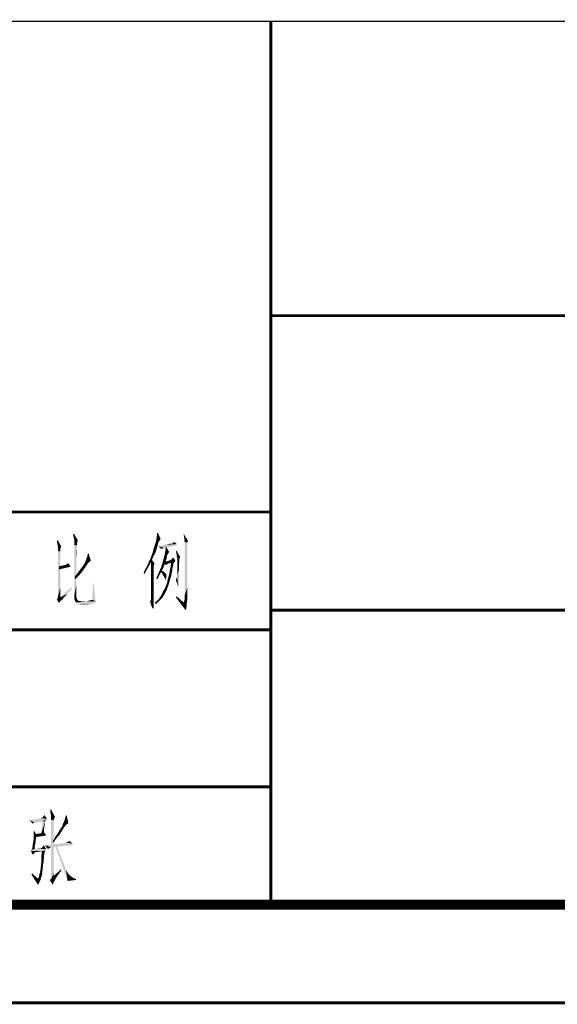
# Model space of a CAD drawing. Header units: millimetres. Extents: x 0 to 1782, y 0 to 1260.
# Tile 72 of 91: x 1549 to 1631, y 0 to 150. Entities that reach past the tile are written whole.
import ezdxf

# ---------------------------------------------------------------- set-up
doc = ezdxf.new("R2010")
doc.units = ezdxf.units.MM
doc.header["$LTSCALE"] = 98.01
doc.layers.get('0').update_dxf_attribs({"linetype": 'CONTINUOUS'})
doc.layers.add('G1000总_DXF_FORMAT', color=7, linetype='CONTINUOUS')

msp = doc.modelspace()

# ---------------------------------------------------------------- linework, layer by layer
at = {"color": 1, "linetype": 'CONTINUOUS'}
for points in [[(1556.95, 71.63), (1556.95, 70.77), (1556.75, 71.63)], [(1556.95, 70.77), (1556.95, 71.63), (1557.48, 70.7)], [(1557.48, 70.7), (1556.95, 69.97), (1556.95, 70.77)], [(1570.15, 70.9), (1569.42, 70.43), (1569.55, 71.17)], [(1570.15, 70.9), (1570.02, 70.7), (1569.42, 70.43)], [(1569.75, 71.77), (1569.55, 71.17), (1569.62, 71.77)], [(1569.55, 71.17), (1569.75, 71.77), (1570.15, 70.9)], [(1573.75, 71.1), (1573.68, 71.43), (1573.68, 71.63)], [(1573.75, 71.1), (1573.68, 71.63), (1574.35, 70.57)], [(1573.82, 70.57), (1573.75, 70.83), (1573.75, 71.1)], [(1574.35, 70.57), (1573.82, 70.57), (1573.75, 71.1)], [(1554.35, 70.3), (1554.28, 70.57), (1554.42, 70.7)], [(1554.42, 69.9), (1554.35, 70.3), (1554.42, 70.7)], [(1554.42, 69.9), (1554.42, 70.7), (1554.95, 69.77)], [(1554.95, 69.77), (1554.48, 69.5), (1554.42, 69.9)], [(1554.48, 69.5), (1554.95, 69.77), (1554.88, 69.5)], [(1554.88, 69.5), (1554.82, 69.3), (1554.48, 69.03)], [(1554.88, 69.5), (1554.48, 69.03), (1554.48, 69.5)], [(1554.82, 69.3), (1554.82, 69.23), (1554.48, 69.03)], [(1554.82, 69.23), (1554.82, 69.17), (1554.48, 69.03)], [(1557.48, 70.7), (1557.42, 70.3), (1556.95, 69.97)], [(1557.42, 70.3), (1557.35, 70.1), (1556.95, 69.97)], [(1557.35, 70.1), (1557.35, 70.03), (1556.95, 69.97)], [(1556.95, 69.97), (1557.35, 70.03), (1557.35, 69.9)], [(1557.35, 69.9), (1556.95, 62.17), (1556.95, 69.97)], [(1557.35, 69.9), (1557.35, 69.77), (1556.95, 62.17)], [(1557.35, 69.77), (1557.35, 69.5), (1556.95, 62.17)], [(1557.35, 69.5), (1557.35, 69.23), (1556.95, 62.17)], [(1557.35, 69.23), (1557.28, 67.97), (1556.95, 62.17)], [(1557.35, 69.23), (1557.35, 68.83), (1557.28, 67.97)], [(1569.55, 69.43), (1569.02, 69.17), (1569.15, 69.63)], [(1569.02, 69.17), (1569.55, 69.43), (1569.42, 68.97)], [(1569.68, 69.83), (1569.15, 69.63), (1569.28, 70.03)], [(1569.15, 69.63), (1569.68, 69.83), (1569.55, 69.43)], [(1569.82, 70.37), (1569.28, 70.03), (1569.42, 70.43)], [(1569.82, 70.37), (1569.75, 70.1), (1569.28, 70.03)], [(1569.28, 70.03), (1569.75, 70.1), (1569.68, 69.83)], [(1570.02, 70.7), (1569.95, 70.57), (1569.42, 70.43)], [(1569.42, 70.43), (1569.95, 70.57), (1569.82, 70.37)], [(1572.68, 69.9), (1569.82, 69.77), (1570.28, 69.9)], [(1569.82, 69.77), (1572.68, 69.9), (1570.68, 69.5)], [(1570.68, 69.5), (1570.22, 69.37), (1569.82, 69.77)], [(1570.68, 69.5), (1570.48, 69.43), (1570.22, 69.37)], [(1570.28, 69.9), (1570.75, 69.97), (1572.62, 70.1)], [(1570.28, 69.9), (1572.62, 70.1), (1572.68, 69.9)], [(1570.75, 69.97), (1571.08, 70.03), (1572.62, 70.1)], [(1570.88, 69.1), (1570.95, 69.77), (1571.48, 68.83)], [(1572.62, 70.1), (1571.08, 70.03), (1571.42, 70.1)], [(1571.82, 70.17), (1571.95, 70.17), (1571.42, 70.1)], [(1571.82, 70.17), (1571.42, 70.1), (1571.62, 70.17)], [(1572.62, 70.1), (1571.42, 70.1), (1571.95, 70.17)], [(1571.95, 70.17), (1571.95, 70.23), (1572.08, 70.3)], [(1572.62, 70.1), (1571.95, 70.17), (1572.08, 70.3)], [(1572.08, 70.3), (1572.22, 70.43), (1572.62, 70.1)], [(1574.35, 70.57), (1573.82, 70.37), (1573.82, 70.57)], [(1573.82, 70.37), (1574.35, 70.57), (1574.22, 70.37)], [(1574.22, 70.37), (1574.22, 70.1), (1573.82, 62.23)], [(1574.22, 70.37), (1573.82, 62.23), (1573.82, 70.37)], [(1574.22, 70.1), (1574.22, 69.97), (1573.82, 62.23)], [(1574.22, 69.97), (1574.22, 69.77), (1573.82, 62.23)], [(1574.22, 69.77), (1574.22, 69.5), (1573.82, 62.23)], [(1574.22, 69.5), (1574.22, 69.17), (1573.82, 62.23)], [(1554.48, 69.03), (1554.82, 69.17), (1554.82, 68.97)], [(1554.82, 68.97), (1554.48, 62.1), (1554.48, 69.03)], [(1554.82, 68.97), (1554.82, 68.77), (1554.48, 62.1)], [(1554.82, 68.77), (1554.82, 68.5), (1554.48, 62.1)], [(1554.82, 68.5), (1554.82, 68.17), (1554.48, 62.1)], [(1554.82, 68.17), (1554.82, 67.77), (1554.48, 62.1)], [(1554.82, 67.77), (1554.82, 67.3), (1554.48, 62.1)], [(1557.28, 67.97), (1557.28, 67.43), (1556.95, 62.17)], [(1557.35, 68.83), (1557.35, 68.43), (1557.28, 67.97)], [(1559.48, 67.57), (1558.68, 67.5), (1558.82, 67.9)], [(1558.82, 67.9), (1558.95, 68.23), (1559.15, 68.7)], [(1558.82, 67.9), (1559.15, 68.7), (1559.48, 67.57)], [(1558.95, 68.23), (1559.02, 68.63), (1559.15, 68.7)], [(1568.35, 67.43), (1568.55, 67.77), (1568.88, 67.83)], [(1568.35, 67.43), (1568.88, 67.83), (1568.55, 67.1)], [(1568.88, 67.83), (1568.55, 67.77), (1568.68, 68.1)], [(1568.68, 68.1), (1568.75, 68.37), (1569.15, 68.43)], [(1568.68, 68.1), (1569.15, 68.43), (1568.88, 67.83)], [(1568.68, 67.43), (1568.68, 67.83), (1569.22, 67.17)], [(1569.15, 68.43), (1568.75, 68.37), (1568.88, 68.63)], [(1569.42, 68.97), (1568.88, 68.63), (1569.02, 69.17)], [(1568.88, 68.63), (1569.42, 68.97), (1569.15, 68.43)], [(1571.15, 68.43), (1571.08, 68.17), (1570.42, 67.17)], [(1571.15, 68.43), (1570.42, 67.17), (1570.75, 68.43)], [(1571.08, 68.17), (1571.08, 67.9), (1570.42, 67.17)], [(1571.08, 67.9), (1570.95, 67.57), (1570.42, 67.17)], [(1571.35, 68.77), (1570.75, 68.43), (1570.88, 69.1)], [(1571.35, 68.77), (1571.28, 68.57), (1570.75, 68.43)], [(1570.75, 68.43), (1571.28, 68.57), (1571.15, 68.43)], [(1570.88, 69.1), (1571.48, 68.83), (1571.35, 68.77)], [(1571.62, 67.63), (1571.68, 67.7), (1571.82, 67.77)], [(1572.42, 67.57), (1571.62, 67.63), (1571.82, 67.77)], [(1572.42, 67.57), (1571.82, 67.77), (1571.95, 67.9)], [(1571.95, 67.9), (1572.02, 68.1), (1572.42, 67.57)], [(1572.62, 69.03), (1572.55, 68.7), (1572.48, 69.03)], [(1572.62, 68.43), (1572.55, 68.7), (1572.62, 69.03)], [(1572.62, 68.43), (1572.62, 69.03), (1573.15, 68.1)], [(1573.15, 68.1), (1572.62, 68.17), (1572.62, 68.43)], [(1573.15, 68.1), (1572.68, 68.03), (1572.62, 68.17)], [(1572.68, 67.97), (1572.68, 68.03), (1573.15, 68.1)], [(1572.68, 67.9), (1572.68, 67.97), (1573.15, 68.1)], [(1572.68, 67.9), (1573.15, 68.1), (1573.02, 67.83)], [(1573.02, 67.83), (1572.68, 67.7), (1572.68, 67.9)], [(1572.68, 67.7), (1573.02, 67.83), (1573.02, 67.7)], [(1574.22, 69.17), (1574.22, 68.83), (1573.82, 62.23)], [(1574.22, 68.83), (1574.22, 68.37), (1573.82, 62.23)], [(1574.22, 68.37), (1574.22, 67.83), (1573.82, 62.23)], [(1574.22, 67.83), (1574.22, 67.3), (1573.82, 62.23)], [(1554.82, 67.3), (1554.82, 66.77), (1554.48, 62.1)], [(1554.82, 66.77), (1554.82, 66.23), (1554.48, 62.1)], [(1554.82, 66.23), (1554.82, 65.63), (1554.48, 62.1)], [(1556.35, 66.77), (1554.62, 66.7), (1555.62, 66.9)], [(1554.62, 66.7), (1556.35, 66.77), (1556.35, 66.63)], [(1556.35, 66.63), (1554.62, 66.23), (1554.62, 66.7)], [(1555.62, 66.9), (1555.82, 67.03), (1556.02, 67.17)], [(1555.62, 66.9), (1556.02, 67.17), (1556.35, 66.77)], [(1557.28, 67.43), (1557.28, 66.83), (1556.95, 62.17)], [(1557.28, 66.83), (1557.28, 66.23), (1556.95, 62.17)], [(1557.28, 66.23), (1557.28, 65.5), (1556.95, 62.17)], [(1558.42, 66.23), (1558.08, 65.77), (1557.48, 65.7)], [(1558.42, 66.23), (1557.48, 65.7), (1557.88, 66.23)], [(1558.68, 66.63), (1557.88, 66.23), (1558.22, 66.7)], [(1557.88, 66.23), (1558.68, 66.63), (1558.42, 66.23)], [(1558.95, 67.03), (1558.22, 66.7), (1558.48, 67.1)], [(1558.22, 66.7), (1558.95, 67.03), (1558.68, 66.63)], [(1559.35, 67.43), (1558.48, 67.1), (1558.68, 67.5)], [(1559.35, 67.43), (1559.15, 67.3), (1558.48, 67.1)], [(1558.48, 67.1), (1559.15, 67.3), (1558.95, 67.03)], [(1558.68, 67.5), (1559.48, 67.57), (1559.35, 67.43)], [(1567.55, 65.7), (1567.75, 66.17), (1568.15, 66.37)], [(1567.55, 65.7), (1568.15, 66.37), (1567.68, 65.5)], [(1568.15, 66.37), (1567.75, 66.17), (1568.02, 66.63)], [(1568.02, 66.63), (1568.22, 67.03), (1568.55, 67.1)], [(1568.02, 66.63), (1568.55, 67.1), (1568.15, 66.37)], [(1568.55, 67.1), (1568.22, 67.03), (1568.35, 67.43)], [(1569.22, 67.17), (1568.68, 67.1), (1568.68, 67.43)], [(1568.68, 67.1), (1569.22, 67.17), (1569.15, 66.97)], [(1569.15, 66.97), (1568.68, 66.83), (1568.68, 67.1)], [(1568.68, 66.83), (1569.15, 66.97), (1569.08, 66.77)], [(1569.08, 66.77), (1568.68, 66.63), (1568.68, 66.83)], [(1569.08, 66.77), (1569.08, 66.7), (1568.68, 66.63)], [(1568.68, 66.57), (1568.68, 66.63), (1569.08, 66.7)], [(1568.68, 66.57), (1569.08, 66.7), (1569.08, 66.57)], [(1569.08, 66.57), (1568.68, 66.37), (1568.68, 66.57)], [(1568.68, 66.37), (1569.08, 66.57), (1569.08, 66.3)], [(1569.08, 66.3), (1568.68, 66.17), (1568.68, 66.37)], [(1568.68, 66.17), (1569.08, 66.3), (1569.08, 66.03)], [(1569.95, 65.97), (1570.08, 66.23), (1570.48, 66.3)], [(1569.95, 65.97), (1570.48, 66.3), (1570.22, 65.83)], [(1570.48, 66.3), (1570.08, 66.23), (1570.22, 66.5)], [(1570.68, 66.77), (1570.22, 66.5), (1570.28, 66.77)], [(1570.22, 66.5), (1570.68, 66.77), (1570.48, 66.3)], [(1570.28, 66.77), (1570.35, 66.97), (1570.82, 67.23)], [(1570.28, 66.77), (1570.82, 67.23), (1570.68, 66.77)], [(1570.35, 66.97), (1570.42, 67.17), (1570.82, 67.23)], [(1570.95, 67.57), (1570.82, 67.23), (1570.42, 67.17)], [(1572.42, 67.57), (1570.55, 67.3), (1571.62, 67.63)], [(1570.55, 67.3), (1572.42, 67.57), (1572.22, 67.3)], [(1570.55, 67.3), (1572.22, 67.3), (1571.75, 67.23)], [(1570.55, 67.3), (1571.75, 67.23), (1571.28, 67.1)], [(1570.55, 67.3), (1571.28, 67.1), (1571.15, 67.03)], [(1571.15, 67.03), (1570.95, 66.9), (1570.55, 67.3)], [(1571.15, 67.03), (1571.08, 66.97), (1570.95, 66.9)], [(1572.02, 66.63), (1571.95, 66.37), (1571.55, 66.1)], [(1572.02, 66.63), (1571.55, 66.1), (1571.68, 66.63)], [(1571.55, 66.1), (1571.95, 66.37), (1571.95, 66.1)], [(1572.08, 67.1), (1571.68, 66.63), (1571.75, 67.23)], [(1572.08, 67.1), (1572.08, 66.97), (1571.68, 66.63)], [(1572.08, 66.97), (1572.08, 66.83), (1571.68, 66.63)], [(1571.68, 66.63), (1572.08, 66.83), (1572.02, 66.63)], [(1571.75, 67.23), (1572.22, 67.3), (1572.15, 67.17)], [(1571.75, 67.23), (1572.15, 67.17), (1572.08, 67.1)], [(1573.02, 67.7), (1573.02, 67.63), (1572.68, 67.57)], [(1573.02, 67.7), (1572.68, 67.57), (1572.68, 67.7)], [(1572.68, 67.57), (1573.02, 67.63), (1573.02, 67.57)], [(1573.02, 67.57), (1573.02, 67.43), (1572.68, 67.3)], [(1573.02, 67.57), (1572.68, 67.3), (1572.68, 67.57)], [(1572.68, 67.3), (1573.02, 67.43), (1572.95, 67.23)], [(1572.95, 67.23), (1572.68, 67.1), (1572.68, 67.3)], [(1572.68, 67.1), (1572.95, 67.23), (1572.95, 67.03)], [(1572.95, 67.03), (1572.68, 66.77), (1572.68, 67.1)], [(1572.95, 67.03), (1572.95, 66.83), (1572.68, 66.77)], [(1572.68, 66.77), (1572.95, 66.83), (1572.95, 66.5)], [(1572.95, 66.5), (1572.68, 66.43), (1572.68, 66.77)], [(1572.68, 66.43), (1572.95, 66.5), (1572.95, 66.23)], [(1572.95, 66.23), (1572.68, 66.17), (1572.68, 66.43)], [(1572.68, 65.83), (1572.68, 66.17), (1572.95, 66.23)], [(1572.68, 65.63), (1572.68, 65.83), (1572.95, 66.23)], [(1572.68, 65.37), (1572.68, 65.63), (1572.95, 66.23)], [(1572.68, 65.23), (1572.68, 65.37), (1572.95, 66.23)], [(1572.68, 65.1), (1572.68, 65.23), (1572.95, 66.23)], [(1572.82, 63.63), (1572.68, 65.1), (1572.95, 66.23)], [(1572.82, 63.63), (1572.95, 66.23), (1572.95, 63.63)], [(1574.22, 67.3), (1574.22, 66.63), (1573.82, 62.23)], [(1574.22, 66.63), (1574.22, 65.9), (1573.82, 62.23)], [(1554.82, 65.63), (1554.82, 64.9), (1554.48, 62.1)], [(1554.82, 64.9), (1554.82, 64.17), (1554.48, 62.1)], [(1557.28, 65.5), (1557.28, 64.7), (1556.95, 62.17)], [(1557.28, 64.7), (1557.28, 63.9), (1556.95, 62.17)], [(1557.62, 65.23), (1557.02, 65.1), (1557.48, 65.7)], [(1557.02, 65.1), (1557.62, 65.23), (1557.08, 64.7)], [(1557.48, 65.7), (1558.08, 65.77), (1557.62, 65.23)], [(1569.08, 66.03), (1568.68, 65.9), (1568.68, 66.17)], [(1568.68, 65.9), (1569.08, 66.03), (1569.08, 65.63)], [(1569.08, 65.63), (1568.68, 65.5), (1568.68, 65.9)], [(1568.68, 65.5), (1569.08, 65.63), (1569.08, 65.17)], [(1569.08, 65.17), (1568.68, 65.1), (1568.68, 65.5)], [(1568.68, 65.1), (1569.08, 65.17), (1569.08, 64.7)], [(1569.08, 64.7), (1568.68, 64.63), (1568.68, 65.1)], [(1568.68, 64.1), (1568.68, 64.63), (1569.08, 64.7)], [(1568.68, 64.1), (1569.08, 64.7), (1569.08, 64.1)], [(1569.95, 65.3), (1569.48, 64.9), (1569.68, 65.3)], [(1569.48, 64.9), (1569.95, 65.3), (1569.62, 64.7)], [(1569.68, 65.3), (1569.82, 65.63), (1570.22, 65.83)], [(1569.68, 65.3), (1570.22, 65.83), (1569.95, 65.3)], [(1570.22, 65.83), (1569.82, 65.63), (1569.95, 65.97)], [(1570.15, 65.97), (1570.22, 66.1), (1570.42, 65.97)], [(1570.42, 65.97), (1570.35, 65.63), (1570.15, 65.97)], [(1570.42, 65.97), (1570.62, 65.9), (1570.35, 65.63)], [(1570.62, 65.9), (1570.68, 65.77), (1570.35, 65.63)], [(1570.68, 65.77), (1570.82, 65.7), (1570.35, 65.63)], [(1570.35, 65.63), (1570.82, 65.7), (1571.02, 65.5)], [(1571.02, 65.5), (1570.55, 65.3), (1570.35, 65.63)], [(1571.02, 65.5), (1571.02, 65.37), (1570.55, 65.3)], [(1570.55, 65.3), (1571.02, 65.37), (1571.02, 65.23)], [(1571.02, 65.23), (1570.75, 64.97), (1570.55, 65.3)], [(1571.02, 65.23), (1571.02, 65.03), (1570.75, 64.97)], [(1570.82, 64.7), (1570.75, 64.97), (1571.02, 65.03)], [(1570.82, 64.7), (1571.02, 65.03), (1570.95, 64.7)], [(1571.55, 64.5), (1571.15, 64.23), (1571.22, 64.7)], [(1571.22, 64.7), (1571.35, 65.1), (1571.75, 65.17)], [(1571.22, 64.7), (1571.75, 65.17), (1571.55, 64.5)], [(1571.75, 65.17), (1571.35, 65.1), (1571.48, 65.57)], [(1571.95, 66.1), (1571.88, 65.83), (1571.48, 65.57)], [(1571.95, 66.1), (1571.48, 65.57), (1571.55, 66.1)], [(1571.48, 65.57), (1571.88, 65.83), (1571.75, 65.17)], [(1572.48, 64.57), (1572.55, 64.77), (1572.68, 65.1)], [(1572.82, 63.63), (1572.48, 64.57), (1572.68, 65.1)], [(1572.55, 64.77), (1572.62, 64.97), (1572.68, 65.1)], [(1572.62, 64.97), (1572.62, 65.03), (1572.68, 65.1)], [(1574.22, 65.9), (1574.22, 65.17), (1573.82, 62.23)], [(1574.22, 65.17), (1574.22, 64.3), (1573.82, 62.23)], [(1556.62, 63.3), (1554.28, 61.63), (1556.55, 63.5)], [(1556.62, 63.3), (1556.22, 62.9), (1554.28, 61.63)], [(1554.82, 64.17), (1554.82, 63.43), (1554.48, 62.1)], [(1554.82, 63.43), (1554.82, 62.57), (1554.48, 62.1)], [(1557.28, 63.9), (1557.28, 63.03), (1556.95, 62.17)], [(1559.95, 64.03), (1559.68, 61.57), (1559.82, 64.03)], [(1559.68, 61.57), (1559.95, 64.03), (1560.22, 61.37)], [(1569.08, 64.1), (1568.68, 63.57), (1568.68, 64.1)], [(1568.68, 63.57), (1569.08, 64.1), (1569.08, 63.5)], [(1569.08, 63.5), (1568.68, 63.1), (1568.68, 63.57)], [(1568.68, 63.1), (1569.08, 63.5), (1569.08, 62.9)], [(1571.08, 63.1), (1570.55, 62.9), (1570.88, 63.5)], [(1571.35, 63.83), (1570.88, 63.5), (1571.02, 63.9)], [(1570.88, 63.5), (1571.35, 63.83), (1571.08, 63.1)], [(1571.02, 63.9), (1571.15, 64.23), (1571.55, 64.5)], [(1571.02, 63.9), (1571.55, 64.5), (1571.35, 63.83)], [(1574.22, 64.3), (1574.22, 63.43), (1573.82, 62.23)], [(1574.22, 63.43), (1574.22, 62.43), (1573.82, 62.23)], [(1556.22, 62.9), (1555.88, 62.5), (1554.28, 61.63)], [(1555.88, 62.5), (1555.62, 62.17), (1554.28, 61.63)], [(1555.62, 62.17), (1555.28, 61.83), (1554.28, 61.63)], [(1554.28, 61.63), (1555.28, 61.83), (1555.08, 61.57)], [(1554.82, 61.63), (1554.35, 61.57), (1554.48, 62.1)], [(1554.48, 62.1), (1554.82, 62.57), (1554.82, 61.63)], [(1556.95, 62.17), (1557.28, 63.03), (1557.28, 62.03)], [(1557.28, 62.03), (1556.95, 61.83), (1556.95, 62.17)], [(1556.95, 61.83), (1557.28, 62.03), (1557.35, 61.77)], [(1557.35, 61.77), (1557.02, 61.57), (1556.95, 61.83)], [(1557.02, 61.57), (1557.35, 61.77), (1557.48, 61.5)], [(1568.62, 61.5), (1568.68, 61.63), (1569.08, 61.83)], [(1568.62, 61.5), (1569.08, 61.83), (1569.08, 61.5)], [(1569.08, 62.9), (1568.68, 62.7), (1568.68, 63.1)], [(1568.68, 62.37), (1568.68, 62.7), (1569.08, 62.9)], [(1568.68, 62.37), (1569.08, 62.9), (1569.08, 62.37)], [(1569.08, 62.37), (1568.68, 62.1), (1568.68, 62.37)], [(1568.68, 61.9), (1568.68, 62.1), (1569.08, 62.37)], [(1568.68, 61.9), (1569.08, 62.37), (1569.08, 61.83)], [(1569.08, 61.83), (1568.68, 61.77), (1568.68, 61.9)], [(1568.68, 61.63), (1568.68, 61.77), (1569.08, 61.83)], [(1570.35, 61.83), (1569.82, 61.63), (1570.22, 62.23)], [(1569.82, 61.63), (1570.35, 61.83), (1569.88, 61.37)], [(1570.75, 62.43), (1570.22, 62.23), (1570.55, 62.9)], [(1570.22, 62.23), (1570.75, 62.43), (1570.35, 61.83)], [(1570.55, 62.9), (1571.08, 63.1), (1570.75, 62.43)], [(1572.48, 61.97), (1572.62, 62.1), (1573.68, 61.17)], [(1573.68, 61.17), (1573.88, 60.1), (1572.48, 61.97)], [(1574.22, 61.5), (1573.68, 61.17), (1573.82, 61.7)], [(1573.82, 61.7), (1573.82, 62.23), (1574.22, 62.43)], [(1573.82, 61.7), (1574.22, 62.43), (1574.22, 61.5)], [(1554.28, 61.63), (1555.08, 61.57), (1554.88, 61.43)], [(1554.88, 61.43), (1554.62, 61.1), (1554.28, 61.63)], [(1554.88, 61.43), (1554.75, 61.23), (1554.62, 61.1)], [(1557.48, 61.5), (1557.08, 61.37), (1557.02, 61.57)], [(1557.48, 61.5), (1557.68, 61.43), (1557.08, 61.37)], [(1557.08, 61.37), (1557.68, 61.43), (1557.95, 61.37)], [(1557.95, 61.37), (1557.22, 61.17), (1557.08, 61.37)], [(1558.95, 61.37), (1560.22, 61.37), (1557.22, 61.17)], [(1557.95, 61.37), (1558.95, 61.37), (1557.22, 61.17)], [(1557.22, 61.17), (1560.22, 61.37), (1560.22, 61.17)], [(1560.22, 61.17), (1557.35, 61.03), (1557.22, 61.17)], [(1557.35, 61.03), (1560.22, 61.17), (1559.95, 61.03)], [(1559.95, 61.03), (1557.48, 60.97), (1557.35, 61.03)], [(1557.48, 60.97), (1559.95, 61.03), (1559.68, 60.97)], [(1559.68, 60.97), (1557.68, 60.9), (1557.48, 60.97)], [(1557.68, 60.9), (1559.68, 60.97), (1559.35, 60.9)], [(1559.35, 60.9), (1557.88, 60.83), (1557.68, 60.9)], [(1557.88, 60.83), (1559.35, 60.9), (1558.95, 60.83)], [(1558.95, 61.37), (1559.35, 61.5), (1559.68, 61.57)], [(1560.22, 61.37), (1558.95, 61.37), (1559.68, 61.57)], [(1569.08, 61.5), (1568.55, 61.23), (1568.62, 61.5)], [(1568.55, 61.23), (1569.08, 61.5), (1569.08, 61.03)], [(1569.08, 61.03), (1568.88, 60.3), (1568.55, 61.23)], [(1569.08, 61.03), (1569.08, 60.63), (1568.88, 60.3)], [(1568.88, 60.3), (1569.08, 60.63), (1569.08, 60.3)], [(1569.88, 61.37), (1569.28, 61.17), (1569.82, 61.63)], [(1569.28, 61.17), (1569.88, 61.37), (1569.42, 60.9)], [(1573.68, 61.17), (1574.22, 61.5), (1574.15, 61.03)], [(1573.68, 61.17), (1574.15, 61.03), (1573.88, 60.1)], [(1574.15, 61.03), (1574.15, 60.7), (1573.88, 60.1)], [(1574.15, 60.7), (1574.08, 60.37), (1573.88, 60.1)], [(1573.88, 60.1), (1574.08, 60.37), (1574.02, 60.03)], [(1552.27, 28.5), (1552.4, 28.7), (1552.8, 28.1)], [(1553.33, 29.03), (1553.27, 29.5), (1553.4, 29.57)], [(1553.4, 28.63), (1553.33, 29.03), (1553.4, 29.57)], [(1553.4, 28.63), (1553.4, 29.57), (1554, 28.43)], [(1554, 28.43), (1553.4, 28.3), (1553.4, 28.63)], [(1555.8, 28.63), (1555.47, 27.9), (1555.67, 28.63)], [(1555.47, 27.9), (1555.8, 28.63), (1556.07, 27.43)], [(1552.8, 28.1), (1550.13, 27.9), (1551.93, 28.23)], [(1552.8, 28.1), (1552.67, 27.97), (1550.13, 27.9)], [(1552.07, 27.77), (1550.13, 27.9), (1552.67, 27.97)], [(1550.13, 27.9), (1552.07, 27.77), (1550.87, 27.57)], [(1550.13, 27.9), (1550.87, 27.57), (1550.73, 27.5)], [(1550.73, 27.5), (1550.6, 27.37), (1550.13, 27.9)], [(1551, 27.57), (1550.87, 27.57), (1552.07, 27.77)], [(1551, 27.57), (1552.07, 27.77), (1551.07, 27.57)], [(1552.47, 27.7), (1551.87, 25.77), (1552.07, 27.77)], [(1552.47, 27.7), (1552.47, 27.57), (1551.87, 25.77)], [(1552.47, 27.57), (1552.47, 27.5), (1551.87, 25.77)], [(1552.47, 27.5), (1552.47, 27.37), (1551.87, 25.77)], [(1552.47, 27.37), (1552.47, 27.23), (1551.87, 25.77)], [(1552.47, 27.23), (1552.4, 27.03), (1551.87, 25.77)], [(1551.93, 28.23), (1552, 28.3), (1552.13, 28.37)], [(1552.8, 28.1), (1551.93, 28.23), (1552.13, 28.37)], [(1552.07, 27.77), (1552.67, 27.97), (1552.53, 27.77)], [(1552.07, 27.77), (1552.53, 27.77), (1552.47, 27.7)], [(1552.8, 28.1), (1552.13, 28.37), (1552.27, 28.5)], [(1553.4, 28.3), (1554, 28.43), (1553.93, 28.23)], [(1553.93, 28.23), (1553.4, 27.97), (1553.4, 28.3)], [(1553.93, 28.23), (1553.87, 28.03), (1553.4, 27.97)], [(1553.4, 27.97), (1553.87, 28.03), (1553.8, 27.9)], [(1553.8, 27.9), (1553.4, 18.63), (1553.4, 27.97)], [(1553.8, 27.9), (1553.8, 27.77), (1553.4, 18.63)], [(1553.8, 27.77), (1553.8, 27.7), (1553.4, 18.63)], [(1553.8, 27.7), (1553.8, 27.57), (1553.4, 18.63)], [(1553.8, 27.57), (1553.8, 27.37), (1553.4, 18.63)], [(1553.8, 27.37), (1553.8, 27.1), (1553.4, 18.63)], [(1553.8, 27.1), (1553.8, 26.83), (1553.4, 18.63)], [(1555.53, 26.97), (1555.07, 26.9), (1555.13, 27.1)], [(1556.07, 27.43), (1555.13, 27.1), (1555.47, 27.9)], [(1556.07, 27.43), (1555.93, 27.37), (1555.13, 27.1)], [(1555.93, 27.37), (1555.73, 27.23), (1555.13, 27.1)], [(1555.13, 27.1), (1555.73, 27.23), (1555.53, 26.97)], [(1550.8, 26.3), (1551.2, 25.63), (1550.73, 25.57)], [(1550.8, 26.3), (1550.73, 25.57), (1550.73, 26.3)], [(1550.73, 25.57), (1551.2, 25.63), (1551.2, 25.5)], [(1552.6, 25.77), (1550.93, 25.77), (1551.4, 25.83)], [(1552.6, 25.77), (1552.6, 25.57), (1550.93, 25.3)], [(1552.6, 25.77), (1550.93, 25.3), (1550.93, 25.77)], [(1552.6, 25.77), (1551.4, 25.83), (1551.8, 25.9)], [(1552.6, 25.77), (1551.8, 25.9), (1552.07, 25.97)], [(1552.4, 27.03), (1552.4, 26.77), (1551.87, 25.77)], [(1552.4, 26.77), (1552.33, 26.5), (1551.87, 25.77)], [(1552.33, 26.5), (1552.33, 26.17), (1551.87, 25.77)], [(1551.87, 25.77), (1552.33, 26.17), (1552.27, 25.77)], [(1552.07, 25.97), (1552.27, 26.1), (1552.6, 25.77)], [(1553.8, 26.83), (1553.8, 26.43), (1553.4, 18.63)], [(1553.8, 26.43), (1553.8, 25.97), (1553.4, 18.63)], [(1553.8, 25.97), (1553.8, 25.43), (1553.4, 18.63)], [(1553.93, 25.1), (1554.13, 25.5), (1554.67, 25.63)], [(1553.93, 25.1), (1554.67, 25.63), (1554.2, 25.1)], [(1554.67, 25.63), (1554.13, 25.5), (1554.4, 25.83)], [(1555, 26.17), (1554.4, 25.83), (1554.6, 26.17)], [(1554.4, 25.83), (1555, 26.17), (1554.67, 25.63)], [(1554.6, 26.17), (1554.73, 26.43), (1555.27, 26.63)], [(1554.6, 26.17), (1555.27, 26.63), (1555, 26.17)], [(1555.27, 26.63), (1554.73, 26.43), (1554.93, 26.7)], [(1554.93, 26.7), (1555.07, 26.9), (1555.53, 26.97)], [(1554.93, 26.7), (1555.53, 26.97), (1555.27, 26.63)], [(1551, 24.3), (1550.6, 24.23), (1550.67, 24.5)], [(1550.6, 24.03), (1550.6, 24.23), (1551, 24.3)], [(1550.6, 23.9), (1550.6, 24.03), (1551, 24.3)], [(1550.6, 23.9), (1551, 24.3), (1550.93, 23.9)], [(1551.07, 24.63), (1550.67, 24.5), (1550.73, 24.83)], [(1550.67, 24.5), (1551.07, 24.63), (1551, 24.3)], [(1551.2, 25.5), (1550.73, 24.83), (1550.73, 25.57)], [(1551.2, 25.5), (1551.13, 25.37), (1550.73, 24.83)], [(1551.13, 25.37), (1551.13, 25.17), (1550.73, 24.83)], [(1551.13, 25.17), (1551.07, 24.9), (1550.73, 24.83)], [(1550.73, 24.83), (1551.07, 24.9), (1551.07, 24.63)], [(1552.13, 23.83), (1552.27, 24.1), (1552.67, 23.5)], [(1556.67, 24.37), (1552.47, 24.1), (1555.73, 24.43)], [(1552.47, 24.1), (1556.67, 24.37), (1556.67, 24.1)], [(1552.47, 24.1), (1556.67, 24.1), (1553.4, 23.77)], [(1552.47, 24.1), (1553.4, 23.77), (1553.2, 23.7)], [(1553.2, 23.7), (1552.93, 23.5), (1552.47, 24.1)], [(1553.8, 25.43), (1553.8, 24.83), (1553.4, 18.63)], [(1553.8, 24.83), (1553.8, 24.17), (1553.4, 18.63)], [(1553.8, 24.17), (1553.8, 23.43), (1553.4, 18.63)], [(1554.2, 25.1), (1553.67, 24.7), (1553.93, 25.1)], [(1553.67, 24.7), (1554.2, 25.1), (1553.73, 24.43)], [(1554.27, 24.1), (1555.93, 18.63), (1554, 24.1)], [(1554.27, 24.1), (1554.53, 23.37), (1555.93, 18.63)], [(1555.73, 24.43), (1555.93, 24.57), (1556.07, 24.63)], [(1556.67, 24.37), (1555.73, 24.43), (1556.07, 24.63)], [(1555.73, 24.43), (1555.8, 24.5), (1555.93, 24.57)], [(1556.07, 24.63), (1556.2, 24.77), (1556.67, 24.37)], [(1552.53, 23.3), (1550.33, 23.23), (1550.4, 23.43)], [(1552, 23.17), (1550.33, 23.23), (1552.53, 23.3)], [(1550.33, 23.23), (1552, 23.17), (1551, 23.03)], [(1550.33, 23.23), (1551, 23.03), (1550.93, 22.97)], [(1550.93, 22.97), (1550.6, 22.63), (1550.33, 23.23)], [(1550.93, 23.5), (1550.4, 23.43), (1550.53, 23.63)], [(1550.93, 23.5), (1552.67, 23.5), (1550.4, 23.43)], [(1550.4, 23.43), (1552.67, 23.5), (1552.53, 23.3)], [(1550.93, 23.9), (1550.53, 23.77), (1550.6, 23.9)], [(1550.53, 23.63), (1550.53, 23.77), (1550.93, 23.9)], [(1550.53, 23.63), (1550.93, 23.9), (1550.93, 23.5)], [(1550.93, 22.97), (1550.8, 22.83), (1550.6, 22.63)], [(1552.67, 23.5), (1550.93, 23.5), (1551.87, 23.57)], [(1551, 23.03), (1552, 23.17), (1551.13, 23.03)], [(1551.87, 23.57), (1552, 23.7), (1552.13, 23.83)], [(1552.67, 23.5), (1551.87, 23.57), (1552.13, 23.83)], [(1551.87, 23.57), (1551.93, 23.63), (1552, 23.7)], [(1552.47, 23.1), (1551.93, 22.37), (1552, 23.17)], [(1552.47, 23.1), (1552.4, 22.97), (1551.93, 22.37)], [(1552.4, 22.97), (1552.4, 22.83), (1551.93, 22.37)], [(1552.4, 22.83), (1552.4, 22.77), (1551.93, 22.37)], [(1552.4, 22.77), (1552.4, 22.7), (1551.93, 22.37)], [(1552.4, 22.7), (1552.33, 22.5), (1551.93, 22.37)], [(1552, 23.17), (1552.53, 23.3), (1552.47, 23.1)], [(1553.8, 23.43), (1553.8, 22.63), (1553.4, 18.63)], [(1553.8, 22.63), (1553.8, 21.83), (1553.4, 18.63)], [(1554.53, 23.37), (1554.8, 22.7), (1555.93, 18.63)], [(1554.8, 22.7), (1555, 22.17), (1555.93, 18.63)], [(1552.27, 21.5), (1551.87, 21.03), (1551.93, 21.63)], [(1552.27, 21.5), (1552.2, 21.17), (1551.87, 21.03)], [(1551.87, 21.03), (1552.2, 21.17), (1552.13, 20.5)], [(1551.93, 22.37), (1552.33, 22.5), (1552.33, 22.3)], [(1552.33, 22.3), (1551.93, 21.63), (1551.93, 22.37)], [(1552.33, 22.3), (1552.33, 22.1), (1551.93, 21.63)], [(1552.33, 22.1), (1552.27, 21.83), (1551.93, 21.63)], [(1551.93, 21.63), (1552.27, 21.83), (1552.27, 21.5)], [(1553.8, 21.83), (1553.8, 20.9), (1553.4, 18.63)], [(1555, 22.17), (1555.2, 21.63), (1555.93, 18.63)], [(1555.2, 21.63), (1555.4, 21.17), (1555.93, 18.63)], [(1555.4, 21.17), (1555.53, 20.77), (1555.93, 18.63)], [(1550.4, 19.63), (1550.53, 19.77), (1551.4, 18.97)], [(1551.4, 18.97), (1551.4, 18.03), (1550.4, 19.63)], [(1552, 19.5), (1551.53, 19.23), (1551.6, 19.57)], [(1552.07, 19.9), (1551.6, 19.57), (1551.73, 19.97)], [(1551.6, 19.57), (1552.07, 19.9), (1552, 19.5)], [(1551.73, 19.97), (1551.8, 20.43), (1552.13, 20.5)], [(1551.73, 19.97), (1552.13, 20.5), (1552.07, 19.9)], [(1552.13, 20.5), (1551.8, 20.43), (1551.87, 21.03)], [(1555, 20.23), (1553.2, 18.77), (1554.87, 20.37)], [(1555, 20.23), (1554.67, 19.83), (1553.2, 18.77)], [(1554.67, 19.83), (1554.47, 19.5), (1553.2, 18.77)], [(1553.8, 20.9), (1553.8, 19.9), (1553.4, 18.63)], [(1553.8, 19.9), (1553.8, 18.9), (1553.4, 18.63)], [(1555.53, 20.77), (1555.67, 20.37), (1555.93, 18.63)], [(1555.67, 20.37), (1555.8, 20.1), (1555.93, 18.63)], [(1555.8, 20.1), (1556.07, 19.7), (1555.93, 18.63)], [(1556.07, 19.7), (1556.4, 19.37), (1555.93, 18.63)], [(1551.87, 19.1), (1551.4, 18.97), (1551.53, 19.23)], [(1551.4, 18.97), (1551.87, 19.1), (1551.8, 18.77)], [(1551.4, 18.97), (1551.8, 18.77), (1551.4, 18.03)], [(1551.8, 18.77), (1551.67, 18.5), (1551.4, 18.03)], [(1551.67, 18.5), (1551.53, 18.23), (1551.4, 18.03)], [(1551.53, 19.23), (1552, 19.5), (1551.87, 19.1)], [(1554.47, 19.5), (1554.27, 19.23), (1553.2, 18.77)], [(1554.27, 19.23), (1554.07, 18.9), (1553.2, 18.77)], [(1553.2, 18.77), (1554.07, 18.9), (1553.93, 18.63)], [(1553.2, 18.77), (1553.93, 18.63), (1553.8, 18.43)], [(1553.8, 18.43), (1553.67, 18.03), (1553.2, 18.77)], [(1553.8, 18.43), (1553.73, 18.23), (1553.67, 18.03)], [(1556.4, 19.37), (1556.8, 19.1), (1555.93, 18.63)], [(1556.8, 19.1), (1557.2, 18.9), (1555.93, 18.63)], [(1557.2, 18.9), (1557.2, 18.77), (1555.93, 18.63)]]:
    msp.add_solid(points, dxfattribs=at)
at = {"layer": 'G1000总_DXF_FORMAT', "color": 7, "linetype": 'CONTINUOUS'}
msp.add_line((1227, 150), (1767, 150), dxfattribs=at)
at = {"layer": 'G1000总_DXF_FORMAT', "color": 1, "linetype": 'CONTINUOUS', "const_width": 0.45}
for points in [[(1587, 15), (1587, 150)], [(1587, 105), (1767, 105)], [(1227, 75), (1587, 75)], [(1587, 60), (1767, 60)], [(1407, 57), (1587, 57)], [(1407, 33), (1587, 33)], [(1151.78, 0), (1782, 0)]]:
    msp.add_lwpolyline(points, dxfattribs=at)
at = {"layer": 'G1000总_DXF_FORMAT', "color": 7, "linetype": 'CONTINUOUS', "const_width": 1.5}
msp.add_lwpolyline([(74.25, 15), (1767, 15)], dxfattribs=at)

doc.saveas('drawing.dxf')
